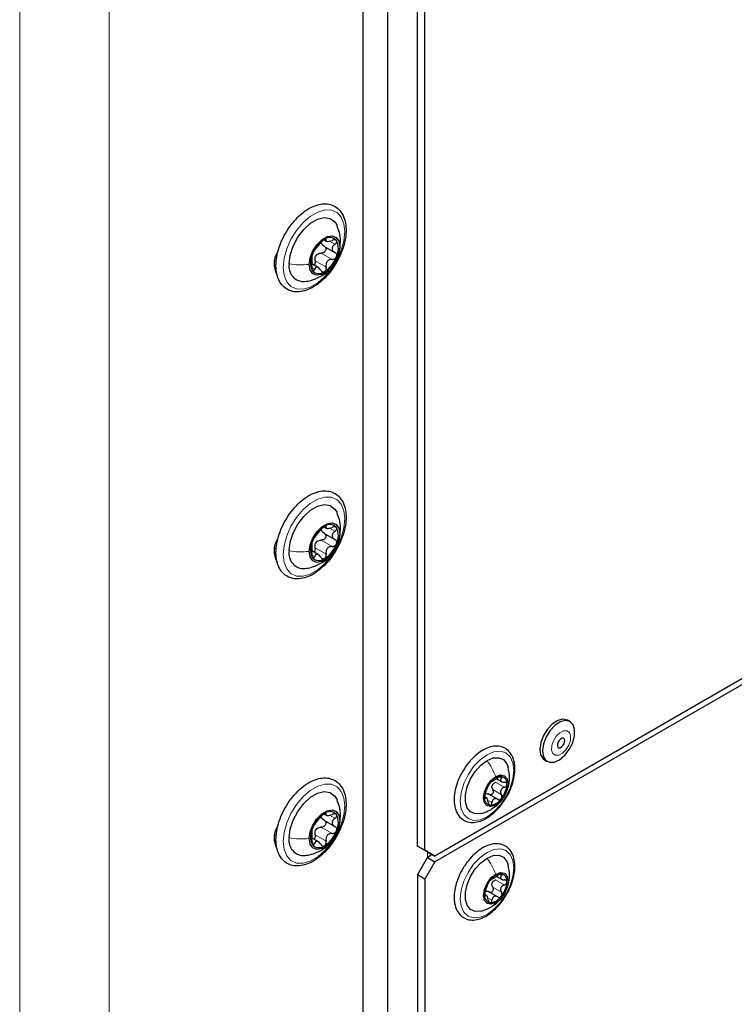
# Paper-space layout 'Blatt4' of a CAD drawing. Header units: millimetres. Extents: x 5 to 418, y 2 to 292.
# Tile 101 of 117: x 318 to 335, y 184 to 208. Entities that reach past the tile are written whole.
import ezdxf

# ---------------------------------------------------------------- set-up
doc = ezdxf.new("R2010")
doc.units = ezdxf.units.MM

psp = doc.layouts.new('Blatt4')

# ---------------------------------------------------------------- linework, layer by layer
at = {"color": 7, "linetype": 'Continuous', "lineweight": 18}
for p, q in [((318.065, 86.373), (318.065, 218.38)), ((320.186, 218.38), (320.186, 86.373)), ((326.786, 96.375), (326.786, 213.004)), ((325.304, 202.553), (325.328, 202.539)), ((325.412, 202.507), (325.538, 202.434)), ((325.666, 202.485), (325.652, 202.374)), ((325.214, 202.224), (325.474, 202.075)), ((324.099, 201.926), (324.145, 201.9)), ((325.069, 202.043), (325.328, 201.894)), ((324.988, 201.871), (325.054, 201.833)), ((325.304, 195.748), (325.328, 195.734)), ((325.412, 195.703), (325.538, 195.63)), ((325.666, 195.681), (325.652, 195.57)), ((325.214, 195.42), (325.474, 195.27)), ((325.069, 195.239), (325.328, 195.089)), ((324.099, 195.122), (324.145, 195.095)), ((324.988, 195.066), (325.054, 195.028)), ((329.432, 189.805), (329.486, 189.774)), ((329.347, 189.678), (329.553, 189.559)), ((329.085, 189.311), (329.104, 189.3)), ((329.279, 189.504), (329.486, 189.385)), ((329.187, 189.239), (329.261, 189.196)), ((325.304, 188.944), (325.328, 188.93)), ((325.412, 188.898), (325.538, 188.825)), ((325.666, 188.876), (325.652, 188.765)), ((325.214, 188.615), (325.474, 188.466)), ((325.069, 188.434), (325.328, 188.285)), ((324.099, 188.317), (324.145, 188.291)), ((324.988, 188.262), (325.054, 188.224)), ((327.729, 188.031), (327.729, 187.895)), ((329.432, 187.491), (329.486, 187.461)), ((329.347, 187.364), (329.553, 187.245)), ((329.085, 186.998), (329.104, 186.986)), ((329.279, 187.19), (329.486, 187.071)), ((329.187, 186.925), (329.261, 186.882))]:
    psp.add_line(p, q, dxfattribs=at)
at = {"color": 7, "linetype": 'Continuous', "lineweight": 25}
for p, q in [((326.786, 213.548), (326.786, 132.166)), ((326.196, 213.208), (326.196, 131.826)), ((327.493, 188.168), (327.493, 212.936)), ((327.67, 188.066), (327.67, 212.834)), ((326.196, 212.319), (326.196, 132.729)), ((325.275, 202.392), (325.536, 202.241)), ((325.286, 202.535), (325.334, 202.507)), ((324.172, 202.232), (324.18, 202.228)), ((324.108, 202.027), (324.149, 202.05)), ((325.144, 201.88), (324.994, 201.966)), ((325.518, 201.978), (325.541, 202.018)), ((347.044, 198.978), (327.905, 187.929)), ((347.044, 198.842), (327.905, 187.793)), ((325.286, 195.731), (325.334, 195.702)), ((324.172, 195.427), (324.18, 195.423)), ((325.275, 195.588), (325.536, 195.437)), ((324.108, 195.222), (324.149, 195.246)), ((325.144, 195.075), (324.994, 195.162)), ((325.518, 195.174), (325.541, 195.214)), ((331.112, 191.115), (331.053, 191.149)), ((330.509, 190.207), (330.568, 190.173)), ((329.384, 189.753), (329.509, 189.681)), ((329.149, 189.297), (329.09, 189.331)), ((329.395, 189.275), (329.167, 189.406)), ((325.286, 188.926), (325.334, 188.898)), ((324.172, 188.623), (324.18, 188.619)), ((325.275, 188.783), (325.536, 188.632)), ((324.108, 188.418), (324.149, 188.441)), ((325.518, 188.369), (325.541, 188.409)), ((325.144, 188.271), (324.994, 188.357)), ((327.67, 188.066), (327.493, 188.168)), ((327.493, 188.168), (327.729, 188.031)), ((327.905, 187.929), (327.67, 188.066)), ((327.729, 188.031), (327.905, 187.929)), ((327.846, 187.963), (327.729, 187.895)), ((327.493, 187.487), (327.729, 187.895)), ((327.905, 187.793), (327.67, 187.385)), ((327.729, 187.895), (327.905, 187.793)), ((327.67, 187.385), (327.493, 187.487)), ((327.493, 187.487), (327.493, 139.039)), ((329.384, 187.44), (329.509, 187.367)), ((327.67, 187.385), (327.67, 138.937)), ((329.149, 186.983), (329.09, 187.017)), ((329.395, 186.961), (329.167, 187.093))]:
    psp.add_line(p, q, dxfattribs=at)
at = {"color": 7, "linetype": 'Continuous', "lineweight": 18, "flags": 128}
for points in [[(325.772, 202.729), (325.751, 202.515), (325.689, 202.289), (325.588, 202.064), (325.457, 201.853), (325.301, 201.668), (325.13, 201.521), (324.953, 201.419), (324.782, 201.369), (324.626, 201.373), (324.495, 201.432), (324.395, 201.542), (324.332, 201.696), (324.311, 201.886), (324.332, 202.1), (324.395, 202.326), (324.495, 202.551), (324.626, 202.762), (324.782, 202.947), (324.953, 203.094), (325.13, 203.196), (325.301, 203.246), (325.457, 203.242), (325.588, 203.183), (325.689, 203.073), (325.751, 202.919), (325.772, 202.729)], [(325.772, 195.925), (325.751, 195.711), (325.689, 195.484), (325.588, 195.259), (325.457, 195.048), (325.301, 194.864), (325.13, 194.716), (324.953, 194.615), (324.782, 194.564), (324.626, 194.569), (324.495, 194.628), (324.395, 194.737), (324.332, 194.892), (324.311, 195.081), (324.332, 195.295), (324.395, 195.522), (324.495, 195.747), (324.626, 195.958), (324.782, 196.142), (324.953, 196.29), (325.13, 196.391), (325.301, 196.441), (325.457, 196.437), (325.588, 196.378), (325.689, 196.269), (325.751, 196.114), (325.772, 195.925)], [(331.125, 190.778), (331.096, 190.859), (331.036, 190.901), (330.956, 190.899), (330.866, 190.853), (330.782, 190.77), (330.716, 190.663), (330.677, 190.548), (330.672, 190.442), (330.702, 190.362), (330.761, 190.319), (330.842, 190.321), (330.931, 190.367), (331.015, 190.45), (331.082, 190.557), (331.12, 190.673), (331.125, 190.778)], [(329.143, 188.862), (328.978, 188.791), (328.825, 188.776), (328.693, 188.817), (328.592, 188.911), (328.528, 189.051), (328.506, 189.229), (328.528, 189.432), (328.592, 189.646), (328.693, 189.856), (328.825, 190.049), (328.978, 190.211), (329.143, 190.331), (329.307, 190.401), (329.461, 190.417), (329.593, 190.376), (329.694, 190.282), (329.757, 190.141), (329.779, 189.964), (329.757, 189.761), (329.694, 189.547), (329.593, 189.337), (329.461, 189.144), (329.307, 188.982), (329.143, 188.862)], [(325.772, 189.12), (325.751, 188.906), (325.689, 188.68), (325.588, 188.455), (325.457, 188.244), (325.301, 188.059), (325.13, 187.912), (324.953, 187.81), (324.782, 187.76), (324.626, 187.764), (324.495, 187.823), (324.395, 187.933), (324.332, 188.087), (324.311, 188.277), (324.332, 188.491), (324.395, 188.717), (324.495, 188.942), (324.626, 189.153), (324.782, 189.338), (324.953, 189.485), (325.13, 189.587), (325.301, 189.637), (325.457, 189.632), (325.588, 189.574), (325.689, 189.464), (325.751, 189.31), (325.772, 189.12)], [(329.143, 188.018), (329.307, 188.088), (329.461, 188.103), (329.593, 188.062), (329.694, 187.968), (329.757, 187.828), (329.779, 187.65), (329.757, 187.448), (329.694, 187.234), (329.593, 187.023), (329.461, 186.83), (329.307, 186.668), (329.143, 186.548), (328.978, 186.478), (328.825, 186.463), (328.693, 186.503), (328.592, 186.597), (328.528, 186.738), (328.506, 186.915), (328.528, 187.118), (328.592, 187.332), (328.693, 187.543), (328.825, 187.736), (328.978, 187.898), (329.143, 188.018)]]:
    psp.add_lwpolyline(points, dxfattribs=at)
at = {"color": 7, "linetype": 'Continuous', "lineweight": 25, "flags": 128}
for points in [[(324.452, 201.967), (324.476, 202.173), (324.546, 202.389), (324.656, 202.599), (324.797, 202.785), (324.958, 202.933), (325.125, 203.029), (325.286, 203.068), (325.427, 203.045), (325.537, 202.962), (325.589, 202.875)], [(324.926, 201.955), (324.948, 202.111), (325.011, 202.274), (325.108, 202.423), (325.226, 202.541), (325.352, 202.614), (325.471, 202.632), (325.567, 202.595), (325.63, 202.505), (325.652, 202.374)], [(324.156, 202.193), (324.169, 202.186), (324.171, 202.185)], [(325.652, 202.374), (325.63, 202.218), (325.567, 202.056), (325.471, 201.906), (325.352, 201.788), (325.226, 201.715), (325.108, 201.697), (325.011, 201.735), (324.948, 201.824), (324.926, 201.955)], [(324.452, 195.163), (324.476, 195.368), (324.546, 195.585), (324.656, 195.794), (324.797, 195.981), (324.958, 196.128), (325.125, 196.225), (325.286, 196.263), (325.427, 196.24), (325.537, 196.157), (325.589, 196.071)], [(324.926, 195.151), (324.948, 195.307), (325.011, 195.469), (325.108, 195.618), (325.226, 195.737), (325.352, 195.809), (325.471, 195.828), (325.567, 195.79), (325.63, 195.7), (325.652, 195.57)], [(324.156, 195.389), (324.169, 195.382), (324.171, 195.381)], [(325.652, 195.57), (325.63, 195.414), (325.567, 195.251), (325.471, 195.102), (325.352, 194.984), (325.226, 194.911), (325.108, 194.892), (325.011, 194.93), (324.948, 195.02), (324.926, 195.151)], [(331.053, 191.149), (331.048, 191.152), (330.944, 191.175), (330.822, 191.143), (330.695, 191.062), (330.578, 190.939), (330.483, 190.787), (330.42, 190.624), (330.396, 190.466), (330.414, 190.332), (330.472, 190.235), (330.509, 190.207)], [(331.221, 190.927), (331.182, 191.044), (331.107, 191.118), (331.003, 191.141), (330.881, 191.109), (330.754, 191.028), (330.637, 190.905), (330.542, 190.753), (330.479, 190.59), (330.455, 190.432), (330.473, 190.298), (330.531, 190.201), (330.622, 190.152), (330.737, 190.157), (330.863, 190.214), (330.986, 190.318), (331.094, 190.457), (331.174, 190.616), (331.218, 190.779), (331.221, 190.927)], [(330.986, 190.675), (330.975, 190.706), (330.952, 190.722), (330.921, 190.722), (330.886, 190.704), (330.854, 190.672), (330.828, 190.631), (330.813, 190.586), (330.811, 190.545), (330.823, 190.514), (330.846, 190.498), (330.877, 190.499), (330.911, 190.516), (330.944, 190.548), (330.969, 190.59), (330.984, 190.634), (330.986, 190.675)], [(329.143, 190.195), (329.289, 190.255), (329.423, 190.262), (329.535, 190.215), (329.614, 190.117), (329.645, 190.035)], [(329.007, 188.94), (328.997, 188.938), (328.862, 188.931), (328.751, 188.978), (328.671, 189.075), (328.63, 189.215), (328.63, 189.385), (328.671, 189.573), (328.751, 189.762), (328.862, 189.938), (328.997, 190.087), (329.143, 190.195)], [(329.349, 189.141), (329.237, 189.102), (329.143, 189.12), (329.08, 189.193), (329.057, 189.309), (329.08, 189.451), (329.143, 189.596), (329.237, 189.724), (329.349, 189.814)], [(329.349, 189.814), (329.461, 189.853), (329.555, 189.835), (329.618, 189.762), (329.641, 189.646), (329.618, 189.504), (329.555, 189.358), (329.461, 189.231), (329.349, 189.141)], [(324.452, 188.358), (324.476, 188.564), (324.546, 188.78), (324.656, 188.99), (324.797, 189.176), (324.958, 189.324), (325.125, 189.42), (325.286, 189.459), (325.427, 189.435), (325.537, 189.353), (325.589, 189.266)], [(324.926, 188.346), (324.948, 188.502), (325.011, 188.665), (325.108, 188.814), (325.226, 188.932), (325.352, 189.005), (325.471, 189.023), (325.567, 188.986), (325.63, 188.896), (325.652, 188.765)], [(325.652, 188.765), (325.63, 188.609), (325.567, 188.447), (325.471, 188.297), (325.352, 188.179), (325.226, 188.106), (325.108, 188.088), (325.011, 188.126), (324.948, 188.215), (324.926, 188.346)], [(324.156, 188.584), (324.169, 188.577), (324.171, 188.576)], [(329.143, 187.882), (329.289, 187.942), (329.423, 187.948), (329.535, 187.901), (329.614, 187.804), (329.645, 187.721)], [(329.007, 186.627), (328.997, 186.624), (328.862, 186.617), (328.751, 186.665), (328.671, 186.762), (328.63, 186.901), (328.63, 187.072), (328.671, 187.259), (328.751, 187.449), (328.862, 187.625), (328.997, 187.773), (329.143, 187.882)], [(329.349, 186.827), (329.237, 186.788), (329.143, 186.807), (329.08, 186.879), (329.057, 186.995), (329.08, 187.137), (329.143, 187.283), (329.237, 187.411), (329.349, 187.501)], [(329.349, 187.501), (329.461, 187.539), (329.555, 187.521), (329.618, 187.448), (329.641, 187.332), (329.618, 187.19), (329.555, 187.045), (329.461, 186.917), (329.349, 186.827)]]:
    psp.add_lwpolyline(points, dxfattribs=at)
at = {"color": 7, "linetype": 'Continuous', "lineweight": 25}
for centre, radius, start, end in [((325.675, 201.943), 0.716, 122.638, 159.7729), ((325.419, 202.387), 0.205, 40.5328, 129.2482), ((325.194, 202.33), 0.426, 333.4364, 26.5636), ((324.591, 201.966), 0.496, 147.562, 209.9846), ((325.384, 202), 0.426, 153.4364, 206.5636), ((325.301, 202.01), 0.263, 135.2838, 147.1271), ((324.802, 201.904), 0.355, 169.7453, 273.6168), ((324.903, 202.387), 0.716, 302.638, 339.7729), ((325.159, 201.942), 0.205, 220.5328, 309.2482), ((325.675, 195.138), 0.716, 122.638, 159.7729), ((325.419, 195.582), 0.205, 40.5328, 129.2482), ((325.194, 195.525), 0.426, 333.4364, 26.5636), ((324.591, 195.162), 0.496, 147.562, 209.9846), ((325.384, 195.195), 0.426, 153.4364, 206.5636), ((325.301, 195.206), 0.263, 135.2838, 147.1271), ((324.802, 195.1), 0.355, 169.7453, 273.6168), ((324.903, 195.582), 0.716, 302.638, 339.7729), ((325.159, 195.138), 0.205, 220.5328, 309.2482), ((329.502, 189.477), 0.342, 93.4295, 146.5651), ((329.451, 189.657), 0.165, 350.7481, 79.4532), ((329.659, 189.298), 0.576, 140.2279, 177.3607), ((329.463, 189.53), 0.211, 151.8573, 165.7314), ((329.039, 189.657), 0.576, 320.2279, 357.3607), ((329.247, 189.298), 0.165, 170.7481, 259.4532), ((329.196, 189.477), 0.342, 273.4295, 326.5651), ((325.675, 188.334), 0.716, 122.638, 159.7729), ((325.419, 188.778), 0.205, 40.5328, 129.2482), ((325.194, 188.721), 0.426, 333.4364, 26.5636), ((324.591, 188.357), 0.496, 147.562, 209.9846), ((325.384, 188.391), 0.426, 153.4364, 206.5636), ((325.301, 188.401), 0.263, 135.2838, 147.1271), ((324.903, 188.778), 0.716, 302.638, 339.7729), ((324.802, 188.295), 0.355, 169.7453, 273.6168), ((325.159, 188.333), 0.205, 220.5328, 309.2482), ((329.502, 187.164), 0.342, 93.4295, 146.5651), ((329.451, 187.343), 0.165, 350.7481, 79.4532), ((329.659, 186.984), 0.576, 140.2279, 177.3607), ((329.463, 187.216), 0.211, 151.8573, 165.7314), ((329.039, 187.343), 0.576, 320.2279, 357.3607), ((329.247, 186.984), 0.165, 170.7481, 259.4532), ((329.196, 187.164), 0.342, 273.4295, 326.5651)]:
    psp.add_arc(centre, radius, start, end, dxfattribs=at)
for points, knots in [([(324.921, 203.279), (324.889, 203.259), (324.799, 203.203), (324.654, 203.079), (324.496, 202.9), (324.361, 202.695), (324.253, 202.475), (324.177, 202.249), (324.138, 202.027), (324.139, 201.818), (324.181, 201.631), (324.264, 201.477), (324.386, 201.367), (324.532, 201.308), (324.693, 201.3), (324.864, 201.338), (325.04, 201.422), (325.214, 201.549), (325.379, 201.715), (325.525, 201.91), (325.646, 202.124), (325.736, 202.349), (325.791, 202.574), (325.808, 202.79), (325.785, 202.988), (325.719, 203.157), (325.613, 203.288), (325.476, 203.369), (325.32, 203.399), (325.153, 203.381), (325.019, 203.332), (324.941, 203.29), (324.921, 203.279)], [0, 0, 0, 0, 0.018673, 0.053858, 0.088978, 0.124026, 0.159069, 0.19418, 0.229444, 0.26495, 0.300703, 0.336174, 0.3704, 0.403215, 0.435664, 0.4689, 0.503345, 0.538446, 0.573603, 0.608677, 0.643711, 0.678787, 0.713972, 0.749363, 0.785021, 0.82072, 0.8556, 0.888944, 0.92147, 0.95423, 0.98818, 1, 1, 1, 1]), ([(325.668, 202.485), (325.669, 202.494), (325.675, 202.57), (325.652, 202.704), (325.607, 202.819), (325.587, 202.871)], [0, 0, 0, 0, 0.065834, 0.577858, 1, 1, 1, 1]), ([(325.054, 202.283), (325.062, 202.293), (325.073, 202.307), (325.096, 202.338), (325.116, 202.364), (325.139, 202.391), (325.169, 202.427), (325.187, 202.449), (325.2, 202.464)], [0, 0, 0, 0, 0.249219, 0.374357, 0.498947, 0.62402, 0.749767, 1, 1, 1, 1]), ([(325.289, 202.546), (325.281, 202.541), (325.265, 202.53), (325.239, 202.508), (325.217, 202.485), (325.205, 202.471), (325.2, 202.464)], [0, 0, 0, 0, 0.24999, 0.499611, 0.749127, 1, 1, 1, 1]), ([(325.279, 202.39), (325.287, 202.385), (325.303, 202.374), (325.318, 202.349), (325.323, 202.32), (325.317, 202.288), (325.3, 202.26), (325.275, 202.238), (325.245, 202.225), (325.225, 202.225), (325.214, 202.224)], [0, 0, 0, 0, 0.125212, 0.249468, 0.37431, 0.49905, 0.623887, 0.749382, 0.874437, 1, 1, 1, 1]), ([(325.279, 202.39), (325.264, 202.399), (325.236, 202.417), (325.224, 202.445), (325.217, 202.46)], [0, 0, 0, 0, 0.500609, 1, 1, 1, 1]), ([(325.328, 202.539), (325.329, 202.543), (325.332, 202.552), (325.325, 202.558), (325.311, 202.557), (325.296, 202.549), (325.289, 202.546)], [0, 0, 0, 0, 0.249853, 0.499901, 0.750114, 1, 1, 1, 1]), ([(325.328, 202.539), (325.326, 202.529), (325.322, 202.515), (325.336, 202.505), (325.353, 202.501), (325.378, 202.501), (325.418, 202.507), (325.452, 202.518), (325.474, 202.526)], [0, 0, 0, 0, 0.24922, 0.374358, 0.498948, 0.624021, 0.749768, 1, 1, 1, 1]), ([(325.538, 202.434), (325.521, 202.42), (325.495, 202.398), (325.477, 202.361), (325.472, 202.333), (325.477, 202.304), (325.495, 202.27), (325.521, 202.252), (325.538, 202.24)], [0, 0, 0, 0, 0.249194, 0.37433, 0.498925, 0.624004, 0.749757, 1, 1, 1, 1]), ([(325.575, 202.52), (325.57, 202.525), (325.56, 202.535), (325.534, 202.539), (325.504, 202.536), (325.484, 202.529), (325.474, 202.526)], [0, 0, 0, 0, 0.249858, 0.4994668, 0.7490113, 1, 1, 1, 1]), ([(325.538, 202.434), (325.546, 202.441), (325.562, 202.454), (325.577, 202.478), (325.583, 202.502), (325.578, 202.514), (325.575, 202.52)], [0, 0, 0, 0, 0.249806, 0.500054, 0.750309, 1, 1, 1, 1]), ([(325.541, 202.018), (325.56, 202.05), (325.615, 202.14), (325.66, 202.301), (325.665, 202.427), (325.668, 202.485)], [0, 0, 0, 0, 0.226944, 0.643455, 1, 1, 1, 1]), ([(325.003, 202.19), (325, 202.18), (324.993, 202.161), (324.988, 202.138), (324.986, 202.122), (324.989, 202.119), (324.99, 202.118)], [0, 0, 0, 0, 0.250032, 0.499632, 0.749228, 1, 1, 1, 1]), ([(325.054, 202.283), (325.051, 202.279), (325.044, 202.271), (325.031, 202.248), (325.016, 202.221), (325.007, 202.2), (325.003, 202.19)], [0, 0, 0, 0, 0.249816, 0.499908, 0.75012, 1, 1, 1, 1]), ([(325.069, 202.043), (325.066, 202.062), (325.062, 202.1), (325.074, 202.135), (325.081, 202.153)], [0, 0, 0, 0, 0.500646, 1, 1, 1, 1]), ([(325.115, 202.195), (325.13, 202.205), (325.161, 202.224), (325.197, 202.224), (325.214, 202.224)], [0, 0, 0, 0, 0.49811, 1, 1, 1, 1]), ([(325.575, 202.139), (325.578, 202.149), (325.583, 202.17), (325.577, 202.199), (325.562, 202.224), (325.546, 202.235), (325.538, 202.24)], [0, 0, 0, 0, 0.250032, 0.4996317, 0.7492275, 1, 1, 1, 1]), ([(324.99, 201.924), (324.989, 201.913), (324.986, 201.892), (324.988, 201.859), (324.993, 201.829), (325, 201.816), (325.003, 201.809)], [0, 0, 0, 0, 0.249806, 0.500054, 0.750309, 1, 1, 1, 1]), ([(324.99, 201.924), (324.993, 201.947), (324.996, 201.981), (324.998, 202.027), (324.998, 202.059), (324.998, 202.084), (324.996, 202.11), (324.993, 202.115), (324.99, 202.118)], [0, 0, 0, 0, 0.2491937, 0.3743301, 0.4989253, 0.6240038, 0.7497569, 1, 1, 1, 1]), ([(325.069, 202.043), (325.07, 202.033), (325.073, 202.011), (325.066, 201.979), (325.054, 201.954), (325.043, 201.944), (325.038, 201.941)], [0, 0, 0, 0, 0.278955, 0.555759, 0.833842, 1, 1, 1, 1]), ([(325.474, 202.075), (325.452, 202.074), (325.419, 202.072), (325.379, 202.051), (325.353, 202.028), (325.336, 201.998), (325.322, 201.953), (325.326, 201.917), (325.328, 201.894)], [0, 0, 0, 0, 0.249219, 0.374357, 0.498947, 0.62402, 0.749767, 1, 1, 1, 1]), ([(325.474, 202.075), (325.484, 202.075), (325.504, 202.076), (325.534, 202.089), (325.56, 202.11), (325.57, 202.129), (325.575, 202.139)], [0, 0, 0, 0, 0.249816, 0.499908, 0.75012, 1, 1, 1, 1]), ([(325.003, 201.809), (325.007, 201.805), (325.016, 201.796), (325.03, 201.798), (325.044, 201.81), (325.051, 201.825), (325.054, 201.833)], [0, 0, 0, 0, 0.249858, 0.499467, 0.749011, 1, 1, 1, 1]), ([(325.2, 201.82), (325.188, 201.837), (325.169, 201.864), (325.139, 201.884), (325.117, 201.891), (325.096, 201.888), (325.073, 201.873), (325.062, 201.849), (325.054, 201.833)], [0, 0, 0, 0, 0.2492203, 0.374358, 0.498948, 0.6240206, 0.749768, 1, 1, 1, 1]), ([(325.2, 201.82), (325.205, 201.811), (325.217, 201.795), (325.239, 201.779), (325.265, 201.774), (325.281, 201.78), (325.289, 201.784)], [0, 0, 0, 0, 0.2498531, 0.4999013, 0.7501145, 1, 1, 1, 1]), ([(325.202, 201.674), (325.265, 201.713), (325.342, 201.761), (325.4, 201.829), (325.411, 201.842)], [0, 0, 0, 0, 0.813012, 1, 1, 1, 1]), ([(325.289, 201.784), (325.296, 201.789), (325.311, 201.8), (325.325, 201.829), (325.332, 201.861), (325.329, 201.883), (325.328, 201.894)], [0, 0, 0, 0, 0.24999, 0.499611, 0.749127, 1, 1, 1, 1]), ([(324.826, 201.554), (324.849, 201.556), (324.934, 201.561), (325.062, 201.603), (325.16, 201.653), (325.202, 201.674)], [0, 0, 0, 0, 0.169977, 0.645913, 1, 1, 1, 1]), ([(324.921, 196.474), (324.889, 196.455), (324.799, 196.399), (324.654, 196.274), (324.496, 196.095), (324.361, 195.891), (324.253, 195.671), (324.177, 195.445), (324.138, 195.222), (324.139, 195.013), (324.181, 194.826), (324.264, 194.672), (324.386, 194.562), (324.532, 194.504), (324.693, 194.495), (324.864, 194.533), (325.04, 194.617), (325.214, 194.745), (325.379, 194.91), (325.525, 195.105), (325.646, 195.319), (325.736, 195.544), (325.791, 195.769), (325.808, 195.985), (325.785, 196.183), (325.719, 196.353), (325.613, 196.483), (325.476, 196.565), (325.32, 196.595), (325.153, 196.577), (325.019, 196.528), (324.941, 196.485), (324.921, 196.474)], [0, 0, 0, 0, 0.018673, 0.053858, 0.088978, 0.124026, 0.159069, 0.19418, 0.229444, 0.26495, 0.300703, 0.336174, 0.3704, 0.403215, 0.435664, 0.4689, 0.503345, 0.538446, 0.573603, 0.608677, 0.643711, 0.678787, 0.713972, 0.749363, 0.785021, 0.82072, 0.8556, 0.888944, 0.92147, 0.95423, 0.98818, 1, 1, 1, 1]), ([(325.668, 195.681), (325.669, 195.689), (325.675, 195.766), (325.652, 195.899), (325.607, 196.015), (325.587, 196.067)], [0, 0, 0, 0, 0.065834, 0.577858, 1, 1, 1, 1]), ([(325.054, 195.479), (325.062, 195.488), (325.073, 195.503), (325.096, 195.534), (325.116, 195.56), (325.139, 195.587), (325.169, 195.622), (325.187, 195.645), (325.2, 195.66)], [0, 0, 0, 0, 0.249219, 0.374357, 0.498947, 0.62402, 0.749767, 1, 1, 1, 1]), ([(325.289, 195.741), (325.281, 195.736), (325.265, 195.726), (325.239, 195.704), (325.217, 195.681), (325.205, 195.667), (325.2, 195.66)], [0, 0, 0, 0, 0.24999, 0.499611, 0.749127, 1, 1, 1, 1]), ([(325.279, 195.585), (325.264, 195.594), (325.236, 195.612), (325.224, 195.641), (325.217, 195.655)], [0, 0, 0, 0, 0.500609, 1, 1, 1, 1]), ([(325.328, 195.734), (325.329, 195.738), (325.332, 195.747), (325.325, 195.753), (325.311, 195.752), (325.296, 195.745), (325.289, 195.741)], [0, 0, 0, 0, 0.249853, 0.499901, 0.750114, 1, 1, 1, 1]), ([(325.328, 195.734), (325.326, 195.725), (325.322, 195.711), (325.336, 195.701), (325.353, 195.696), (325.378, 195.697), (325.418, 195.702), (325.452, 195.714), (325.474, 195.721)], [0, 0, 0, 0, 0.24922, 0.374358, 0.498948, 0.624021, 0.749768, 1, 1, 1, 1]), ([(325.538, 195.63), (325.521, 195.615), (325.495, 195.593), (325.477, 195.557), (325.472, 195.528), (325.477, 195.5), (325.495, 195.465), (325.521, 195.447), (325.538, 195.436)], [0, 0, 0, 0, 0.249194, 0.37433, 0.498925, 0.624004, 0.749757, 1, 1, 1, 1]), ([(325.575, 195.716), (325.57, 195.72), (325.56, 195.73), (325.534, 195.735), (325.504, 195.732), (325.484, 195.725), (325.474, 195.721)], [0, 0, 0, 0, 0.249858, 0.499467, 0.749011, 1, 1, 1, 1]), ([(325.538, 195.63), (325.546, 195.636), (325.562, 195.65), (325.577, 195.673), (325.583, 195.697), (325.578, 195.709), (325.575, 195.716)], [0, 0, 0, 0, 0.249806, 0.500054, 0.750309, 1, 1, 1, 1]), ([(325.541, 195.214), (325.56, 195.246), (325.615, 195.336), (325.66, 195.496), (325.665, 195.622), (325.668, 195.681)], [0, 0, 0, 0, 0.2269443, 0.643455, 1, 1, 1, 1]), ([(325.003, 195.386), (325, 195.376), (324.993, 195.356), (324.988, 195.333), (324.986, 195.318), (324.989, 195.315), (324.99, 195.313)], [0, 0, 0, 0, 0.250032, 0.4996317, 0.7492275, 1, 1, 1, 1]), ([(325.054, 195.479), (325.051, 195.475), (325.044, 195.466), (325.031, 195.444), (325.016, 195.416), (325.007, 195.396), (325.003, 195.386)], [0, 0, 0, 0, 0.249816, 0.499908, 0.75012, 1, 1, 1, 1]), ([(325.115, 195.391), (325.13, 195.4), (325.161, 195.419), (325.197, 195.42), (325.214, 195.42)], [0, 0, 0, 0, 0.49811, 1, 1, 1, 1]), ([(325.279, 195.585), (325.287, 195.58), (325.303, 195.569), (325.318, 195.545), (325.323, 195.515), (325.317, 195.484), (325.3, 195.455), (325.275, 195.434), (325.245, 195.421), (325.225, 195.42), (325.214, 195.42)], [0, 0, 0, 0, 0.125212, 0.249468, 0.37431, 0.49905, 0.623887, 0.749382, 0.874437, 1, 1, 1, 1]), ([(325.575, 195.335), (325.578, 195.345), (325.583, 195.365), (325.577, 195.395), (325.562, 195.42), (325.546, 195.43), (325.538, 195.436)], [0, 0, 0, 0, 0.250032, 0.499632, 0.749228, 1, 1, 1, 1]), ([(324.99, 195.119), (324.993, 195.142), (324.996, 195.177), (324.998, 195.223), (324.998, 195.254), (324.998, 195.28), (324.996, 195.305), (324.993, 195.31), (324.99, 195.313)], [0, 0, 0, 0, 0.249194, 0.37433, 0.498925, 0.624004, 0.749757, 1, 1, 1, 1]), ([(325.069, 195.239), (325.07, 195.228), (325.073, 195.206), (325.066, 195.174), (325.054, 195.149), (325.043, 195.14), (325.038, 195.136)], [0, 0, 0, 0, 0.278955, 0.555759, 0.833842, 1, 1, 1, 1]), ([(325.069, 195.239), (325.066, 195.258), (325.062, 195.295), (325.074, 195.331), (325.081, 195.348)], [0, 0, 0, 0, 0.500646, 1, 1, 1, 1]), ([(325.474, 195.27), (325.452, 195.269), (325.419, 195.268), (325.379, 195.246), (325.353, 195.223), (325.336, 195.193), (325.322, 195.148), (325.326, 195.113), (325.328, 195.089)], [0, 0, 0, 0, 0.2492191, 0.3743567, 0.4989469, 0.6240198, 0.7497675, 1, 1, 1, 1]), ([(325.474, 195.27), (325.484, 195.271), (325.504, 195.271), (325.534, 195.284), (325.56, 195.305), (325.57, 195.325), (325.575, 195.335)], [0, 0, 0, 0, 0.249816, 0.499908, 0.75012, 1, 1, 1, 1]), ([(324.99, 195.119), (324.989, 195.109), (324.986, 195.088), (324.988, 195.055), (324.993, 195.024), (325, 195.011), (325.003, 195.005)], [0, 0, 0, 0, 0.249806, 0.500054, 0.750309, 1, 1, 1, 1]), ([(325.003, 195.005), (325.007, 195), (325.016, 194.991), (325.03, 194.993), (325.044, 195.006), (325.051, 195.021), (325.054, 195.028)], [0, 0, 0, 0, 0.249858, 0.499467, 0.749011, 1, 1, 1, 1]), ([(325.2, 195.015), (325.188, 195.033), (325.169, 195.059), (325.139, 195.079), (325.117, 195.086), (325.096, 195.083), (325.073, 195.068), (325.062, 195.044), (325.054, 195.028)], [0, 0, 0, 0, 0.24922, 0.374358, 0.498948, 0.624021, 0.749768, 1, 1, 1, 1]), ([(325.2, 195.015), (325.205, 195.007), (325.217, 194.99), (325.239, 194.975), (325.265, 194.969), (325.281, 194.976), (325.289, 194.979)], [0, 0, 0, 0, 0.249853, 0.499901, 0.750114, 1, 1, 1, 1]), ([(325.202, 194.87), (325.265, 194.908), (325.342, 194.956), (325.4, 195.025), (325.411, 195.038)], [0, 0, 0, 0, 0.813012, 1, 1, 1, 1]), ([(325.289, 194.979), (325.296, 194.985), (325.311, 194.996), (325.325, 195.024), (325.332, 195.057), (325.329, 195.078), (325.328, 195.089)], [0, 0, 0, 0, 0.24999, 0.499611, 0.749127, 1, 1, 1, 1]), ([(324.826, 194.75), (324.849, 194.751), (324.934, 194.757), (325.062, 194.798), (325.16, 194.848), (325.202, 194.87)], [0, 0, 0, 0, 0.169977, 0.645913, 1, 1, 1, 1]), ([(329.804, 189.998), (329.802, 190.031), (329.799, 190.129), (329.762, 190.272), (329.679, 190.41), (329.559, 190.501), (329.417, 190.541), (329.264, 190.532), (329.103, 190.477), (328.938, 190.377), (328.782, 190.235), (328.661, 190.095), (328.606, 189.999), (328.588, 189.969)], [0, 0, 0, 0, 0.054404, 0.157967, 0.260883, 0.359727, 0.454797, 0.549652, 0.647756, 0.748989, 0.851205, 0.953232, 1, 1, 1, 1]), ([(329.617, 189.505), (329.628, 189.528), (329.669, 189.61), (329.686, 189.797), (329.659, 189.951), (329.644, 190.04)], [0, 0, 0, 0, 0.140225, 0.50273, 1, 1, 1, 1]), ([(324.921, 189.67), (324.889, 189.65), (324.799, 189.594), (324.654, 189.47), (324.496, 189.291), (324.361, 189.086), (324.253, 188.866), (324.177, 188.64), (324.138, 188.418), (324.139, 188.208), (324.181, 188.022), (324.264, 187.868), (324.386, 187.758), (324.532, 187.699), (324.693, 187.691), (324.864, 187.729), (325.04, 187.813), (325.214, 187.94), (325.379, 188.106), (325.525, 188.301), (325.646, 188.515), (325.736, 188.739), (325.791, 188.965), (325.808, 189.181), (325.785, 189.379), (325.719, 189.548), (325.613, 189.679), (325.476, 189.76), (325.32, 189.79), (325.153, 189.772), (325.019, 189.723), (324.941, 189.681), (324.921, 189.67)], [0, 0, 0, 0, 0.018673, 0.053858, 0.088978, 0.124026, 0.159069, 0.19418, 0.229444, 0.26495, 0.300703, 0.336174, 0.3704, 0.403215, 0.435664, 0.4689, 0.503345, 0.538446, 0.573603, 0.608677, 0.643711, 0.678787, 0.713972, 0.749363, 0.785021, 0.82072, 0.8556, 0.888944, 0.92147, 0.95423, 0.98818, 1, 1, 1, 1]), ([(328.588, 189.969), (328.566, 189.934), (328.503, 189.835), (328.431, 189.657), (328.374, 189.447), (328.358, 189.245), (328.381, 189.062), (328.446, 188.908), (328.551, 188.794), (328.685, 188.731), (328.834, 188.719), (328.992, 188.754), (329.156, 188.834), (329.317, 188.958), (329.452, 189.097), (329.521, 189.201), (329.548, 189.242)], [0, 0, 0, 0, 0.041496, 0.118275, 0.195273, 0.272719, 0.350773, 0.428908, 0.504972, 0.577547, 0.64876, 0.721371, 0.796749, 0.873608, 0.950543, 1, 1, 1, 1]), ([(329.261, 189.704), (329.265, 189.704), (329.27, 189.703), (329.288, 189.712), (329.305, 189.722), (329.327, 189.735), (329.359, 189.755), (329.381, 189.771), (329.396, 189.782)], [0, 0, 0, 0, 0.249168, 0.374303, 0.498903, 0.623987, 0.749746, 1, 1, 1, 1]), ([(329.482, 189.819), (329.476, 189.819), (329.464, 189.819), (329.441, 189.81), (329.417, 189.797), (329.403, 189.787), (329.396, 189.782)], [0, 0, 0, 0, 0.250033, 0.499632, 0.749228, 1, 1, 1, 1]), ([(329.486, 189.774), (329.478, 189.763), (329.465, 189.745), (329.464, 189.723), (329.47, 189.707), (329.484, 189.695), (329.51, 189.682), (329.536, 189.68), (329.553, 189.678)], [0, 0, 0, 0, 0.2491995, 0.3743362, 0.4989302, 0.6240074, 0.7497593, 1, 1, 1, 1]), ([(329.486, 189.774), (329.49, 189.78), (329.497, 189.79), (329.5, 189.805), (329.496, 189.816), (329.486, 189.818), (329.482, 189.819)], [0, 0, 0, 0, 0.249815, 0.499908, 0.75012, 1, 1, 1, 1]), ([(329.548, 189.242), (329.563, 189.264), (329.623, 189.347), (329.701, 189.51), (329.773, 189.72), (329.801, 189.884), (329.803, 189.973), (329.804, 189.998)], [0, 0, 0, 0, 0.095038, 0.362078, 0.62963, 0.898368, 1, 1, 1, 1]), ([(329.104, 189.419), (329.11, 189.434), (329.118, 189.455), (329.131, 189.49), (329.141, 189.517), (329.151, 189.542), (329.163, 189.57), (329.168, 189.584), (329.172, 189.593)], [0, 0, 0, 0, 0.249201, 0.374338, 0.498932, 0.624008, 0.74976, 1, 1, 1, 1]), ([(329.216, 189.666), (329.211, 189.659), (329.2, 189.645), (329.187, 189.624), (329.177, 189.605), (329.174, 189.597), (329.172, 189.593)], [0, 0, 0, 0, 0.249857, 0.499466, 0.749011, 1, 1, 1, 1]), ([(329.261, 189.704), (329.26, 189.704), (329.257, 189.705), (329.247, 189.698), (329.233, 189.685), (329.222, 189.672), (329.216, 189.666)], [0, 0, 0, 0, 0.249807, 0.500055, 0.750309, 1, 1, 1, 1]), ([(329.279, 189.504), (329.273, 189.516), (329.26, 189.54), (329.259, 189.568), (329.259, 189.582)], [0, 0, 0, 0, 0.501552, 1, 1, 1, 1]), ([(329.278, 189.629), (329.287, 189.64), (329.307, 189.661), (329.334, 189.672), (329.347, 189.678)], [0, 0, 0, 0, 0.498457, 1, 1, 1, 1]), ([(329.553, 189.559), (329.536, 189.551), (329.51, 189.54), (329.484, 189.512), (329.47, 189.488), (329.464, 189.461), (329.465, 189.425), (329.478, 189.401), (329.486, 189.385)], [0, 0, 0, 0, 0.249201, 0.374338, 0.498932, 0.624008, 0.74976, 1, 1, 1, 1]), ([(329.614, 189.63), (329.613, 189.637), (329.611, 189.651), (329.597, 189.667), (329.577, 189.676), (329.561, 189.678), (329.553, 189.678)], [0, 0, 0, 0, 0.249991, 0.499611, 0.749127, 1, 1, 1, 1]), ([(329.553, 189.559), (329.561, 189.562), (329.577, 189.569), (329.597, 189.587), (329.611, 189.608), (329.613, 189.623), (329.614, 189.63)], [0, 0, 0, 0, 0.2498519, 0.4999015, 0.7501147, 1, 1, 1, 1]), ([(329.104, 189.419), (329.102, 189.412), (329.097, 189.399), (329.09, 189.374), (329.085, 189.347), (329.084, 189.332), (329.084, 189.324)], [0, 0, 0, 0, 0.249852, 0.499902, 0.750115, 1, 1, 1, 1]), ([(329.084, 189.324), (329.084, 189.318), (329.085, 189.304), (329.09, 189.294), (329.097, 189.292), (329.102, 189.297), (329.104, 189.3)], [0, 0, 0, 0, 0.249991, 0.499611, 0.749127, 1, 1, 1, 1]), ([(329.172, 189.204), (329.168, 189.222), (329.163, 189.25), (329.151, 189.28), (329.141, 189.297), (329.131, 189.308), (329.118, 189.313), (329.11, 189.305), (329.104, 189.3)], [0, 0, 0, 0, 0.249199, 0.374336, 0.49893, 0.624007, 0.749759, 1, 1, 1, 1]), ([(329.12, 189.408), (329.132, 189.409), (329.156, 189.411), (329.179, 189.399), (329.19, 189.393)], [0, 0, 0, 0, 0.498459, 1, 1, 1, 1]), ([(329.279, 189.504), (329.283, 189.497), (329.291, 189.482), (329.294, 189.456), (329.289, 189.43), (329.277, 189.407), (329.257, 189.39), (329.234, 189.382), (329.211, 189.382), (329.197, 189.389), (329.19, 189.393)], [0, 0, 0, 0, 0.125221, 0.249481, 0.374324, 0.499061, 0.623895, 0.749387, 0.87444, 1, 1, 1, 1]), ([(329.267, 189.057), (329.312, 189.088), (329.407, 189.154), (329.502, 189.25), (329.532, 189.319), (329.537, 189.331)], [0, 0, 0, 0, 0.424805, 0.897615, 1, 1, 1, 1]), ([(329.482, 189.289), (329.486, 189.296), (329.496, 189.311), (329.5, 189.337), (329.497, 189.363), (329.49, 189.378), (329.486, 189.385)], [0, 0, 0, 0, 0.249857, 0.499466, 0.749011, 1, 1, 1, 1]), ([(325.668, 188.876), (325.669, 188.885), (325.675, 188.961), (325.652, 189.095), (325.607, 189.21), (325.587, 189.262)], [0, 0, 0, 0, 0.065834, 0.577858, 1, 1, 1, 1]), ([(329.172, 189.204), (329.174, 189.195), (329.177, 189.178), (329.187, 189.156), (329.2, 189.14), (329.211, 189.137), (329.216, 189.136)], [0, 0, 0, 0, 0.249815, 0.499908, 0.75012, 1, 1, 1, 1]), ([(329.216, 189.136), (329.222, 189.136), (329.233, 189.137), (329.247, 189.151), (329.257, 189.171), (329.26, 189.188), (329.261, 189.196)], [0, 0, 0, 0, 0.250033, 0.499632, 0.749228, 1, 1, 1, 1]), ([(329.396, 189.274), (329.381, 189.281), (329.359, 189.292), (329.327, 189.29), (329.306, 189.283), (329.288, 189.268), (329.27, 189.24), (329.265, 189.214), (329.261, 189.196)], [0, 0, 0, 0, 0.249168, 0.374303, 0.498903, 0.623987, 0.749746, 1, 1, 1, 1]), ([(329.396, 189.274), (329.403, 189.27), (329.417, 189.263), (329.44, 189.263), (329.464, 189.271), (329.476, 189.283), (329.482, 189.289)], [0, 0, 0, 0, 0.249807, 0.500055, 0.750309, 1, 1, 1, 1]), ([(325.054, 188.674), (325.062, 188.684), (325.073, 188.698), (325.096, 188.729), (325.116, 188.755), (325.139, 188.782), (325.169, 188.818), (325.187, 188.84), (325.2, 188.855)], [0, 0, 0, 0, 0.249219, 0.374357, 0.498947, 0.62402, 0.749767, 1, 1, 1, 1]), ([(325.289, 188.937), (325.281, 188.931), (325.265, 188.921), (325.239, 188.899), (325.217, 188.876), (325.205, 188.862), (325.2, 188.855)], [0, 0, 0, 0, 0.24999, 0.499611, 0.749127, 1, 1, 1, 1]), ([(325.279, 188.781), (325.264, 188.79), (325.236, 188.808), (325.224, 188.836), (325.217, 188.851)], [0, 0, 0, 0, 0.500609, 1, 1, 1, 1]), ([(325.328, 188.93), (325.329, 188.934), (325.332, 188.943), (325.325, 188.949), (325.311, 188.948), (325.296, 188.94), (325.289, 188.937)], [0, 0, 0, 0, 0.249853, 0.499901, 0.750114, 1, 1, 1, 1]), ([(325.328, 188.93), (325.326, 188.92), (325.322, 188.906), (325.336, 188.896), (325.353, 188.892), (325.378, 188.892), (325.418, 188.898), (325.452, 188.909), (325.474, 188.917)], [0, 0, 0, 0, 0.24922, 0.374358, 0.498948, 0.624021, 0.749768, 1, 1, 1, 1]), ([(325.575, 188.911), (325.57, 188.916), (325.56, 188.926), (325.534, 188.93), (325.504, 188.927), (325.484, 188.92), (325.474, 188.917)], [0, 0, 0, 0, 0.249858, 0.499467, 0.749011, 1, 1, 1, 1]), ([(325.538, 188.825), (325.546, 188.832), (325.562, 188.845), (325.577, 188.869), (325.583, 188.893), (325.578, 188.905), (325.575, 188.911)], [0, 0, 0, 0, 0.249806, 0.500054, 0.750309, 1, 1, 1, 1]), ([(325.541, 188.409), (325.56, 188.441), (325.615, 188.531), (325.66, 188.692), (325.665, 188.818), (325.668, 188.876)], [0, 0, 0, 0, 0.2269443, 0.643455, 1, 1, 1, 1]), ([(329.001, 188.939), (329.044, 188.951), (329.127, 188.975), (329.203, 189.016), (329.238, 189.035)], [0, 0, 0, 0, 0.526409, 1, 1, 1, 1]), ([(325.054, 188.674), (325.051, 188.67), (325.044, 188.662), (325.031, 188.639), (325.016, 188.612), (325.007, 188.591), (325.003, 188.581)], [0, 0, 0, 0, 0.249816, 0.499908, 0.75012, 1, 1, 1, 1]), ([(325.115, 188.586), (325.13, 188.596), (325.161, 188.615), (325.197, 188.615), (325.214, 188.615)], [0, 0, 0, 0, 0.49811, 1, 1, 1, 1]), ([(325.279, 188.781), (325.287, 188.776), (325.303, 188.765), (325.318, 188.74), (325.323, 188.711), (325.317, 188.679), (325.3, 188.651), (325.275, 188.629), (325.245, 188.616), (325.225, 188.616), (325.214, 188.615)], [0, 0, 0, 0, 0.125212, 0.249468, 0.37431, 0.49905, 0.623887, 0.749382, 0.874437, 1, 1, 1, 1]), ([(325.538, 188.825), (325.521, 188.811), (325.495, 188.789), (325.477, 188.752), (325.472, 188.724), (325.477, 188.695), (325.495, 188.661), (325.521, 188.643), (325.538, 188.631)], [0, 0, 0, 0, 0.249194, 0.37433, 0.498925, 0.624004, 0.749757, 1, 1, 1, 1]), ([(325.575, 188.53), (325.578, 188.54), (325.583, 188.561), (325.577, 188.59), (325.562, 188.615), (325.546, 188.626), (325.538, 188.631)], [0, 0, 0, 0, 0.250032, 0.499632, 0.749228, 1, 1, 1, 1]), ([(325.003, 188.581), (325, 188.571), (324.993, 188.552), (324.988, 188.529), (324.986, 188.513), (324.989, 188.51), (324.99, 188.509)], [0, 0, 0, 0, 0.250032, 0.4996317, 0.7492275, 1, 1, 1, 1]), ([(324.99, 188.315), (324.993, 188.338), (324.996, 188.372), (324.998, 188.418), (324.998, 188.45), (324.998, 188.475), (324.996, 188.501), (324.993, 188.506), (324.99, 188.509)], [0, 0, 0, 0, 0.249194, 0.37433, 0.498925, 0.624004, 0.749757, 1, 1, 1, 1]), ([(325.069, 188.434), (325.07, 188.424), (325.073, 188.402), (325.066, 188.37), (325.054, 188.345), (325.043, 188.335), (325.038, 188.332)], [0, 0, 0, 0, 0.278955, 0.555759, 0.833842, 1, 1, 1, 1]), ([(325.069, 188.434), (325.066, 188.453), (325.062, 188.491), (325.074, 188.526), (325.081, 188.544)], [0, 0, 0, 0, 0.500646, 1, 1, 1, 1]), ([(325.474, 188.466), (325.452, 188.465), (325.419, 188.463), (325.379, 188.442), (325.353, 188.419), (325.336, 188.389), (325.322, 188.344), (325.326, 188.308), (325.328, 188.285)], [0, 0, 0, 0, 0.2492191, 0.3743567, 0.4989469, 0.6240198, 0.7497675, 1, 1, 1, 1]), ([(325.474, 188.466), (325.484, 188.466), (325.504, 188.467), (325.534, 188.48), (325.56, 188.501), (325.57, 188.52), (325.575, 188.53)], [0, 0, 0, 0, 0.249816, 0.499908, 0.75012, 1, 1, 1, 1]), ([(324.99, 188.315), (324.989, 188.304), (324.986, 188.283), (324.988, 188.25), (324.993, 188.22), (325, 188.207), (325.003, 188.2)], [0, 0, 0, 0, 0.249806, 0.500054, 0.750309, 1, 1, 1, 1]), ([(325.003, 188.2), (325.007, 188.196), (325.016, 188.187), (325.03, 188.189), (325.044, 188.201), (325.051, 188.216), (325.054, 188.224)], [0, 0, 0, 0, 0.249858, 0.499467, 0.749011, 1, 1, 1, 1]), ([(325.2, 188.211), (325.188, 188.228), (325.169, 188.255), (325.139, 188.275), (325.117, 188.282), (325.096, 188.279), (325.073, 188.264), (325.062, 188.24), (325.054, 188.224)], [0, 0, 0, 0, 0.24922, 0.374358, 0.498948, 0.624021, 0.749768, 1, 1, 1, 1]), ([(325.2, 188.211), (325.205, 188.202), (325.217, 188.186), (325.239, 188.17), (325.265, 188.165), (325.281, 188.171), (325.289, 188.175)], [0, 0, 0, 0, 0.249853, 0.499901, 0.750114, 1, 1, 1, 1]), ([(325.202, 188.065), (325.265, 188.104), (325.342, 188.152), (325.4, 188.22), (325.411, 188.233)], [0, 0, 0, 0, 0.813012, 1, 1, 1, 1]), ([(325.289, 188.175), (325.296, 188.18), (325.311, 188.191), (325.325, 188.22), (325.332, 188.252), (325.329, 188.274), (325.328, 188.285)], [0, 0, 0, 0, 0.24999, 0.499611, 0.749127, 1, 1, 1, 1]), ([(329.58, 186.979), (329.602, 187.013), (329.664, 187.112), (329.737, 187.291), (329.793, 187.5), (329.81, 187.702), (329.787, 187.885), (329.722, 188.04), (329.617, 188.153), (329.483, 188.216), (329.334, 188.228), (329.176, 188.194), (329.012, 188.113), (328.851, 187.989), (328.716, 187.85), (328.647, 187.746), (328.62, 187.705)], [0, 0, 0, 0, 0.041496, 0.118275, 0.195273, 0.272719, 0.350773, 0.428908, 0.504972, 0.577547, 0.64876, 0.721371, 0.796749, 0.873608, 0.950543, 1, 1, 1, 1]), ([(324.826, 187.945), (324.849, 187.947), (324.934, 187.952), (325.062, 187.994), (325.16, 188.044), (325.202, 188.065)], [0, 0, 0, 0, 0.169977, 0.645913, 1, 1, 1, 1]), ([(328.62, 187.705), (328.604, 187.684), (328.545, 187.601), (328.467, 187.437), (328.395, 187.228), (328.367, 187.063), (328.365, 186.974), (328.364, 186.95)], [0, 0, 0, 0, 0.095038, 0.362078, 0.62963, 0.898368, 1, 1, 1, 1]), ([(329.617, 187.192), (329.628, 187.215), (329.669, 187.297), (329.686, 187.484), (329.659, 187.638), (329.644, 187.727)], [0, 0, 0, 0, 0.140225, 0.50273, 1, 1, 1, 1]), ([(329.261, 187.391), (329.265, 187.39), (329.27, 187.39), (329.288, 187.399), (329.305, 187.408), (329.327, 187.421), (329.359, 187.441), (329.381, 187.458), (329.396, 187.469)], [0, 0, 0, 0, 0.249168, 0.374303, 0.498903, 0.623987, 0.749746, 1, 1, 1, 1]), ([(329.482, 187.506), (329.476, 187.505), (329.464, 187.505), (329.441, 187.496), (329.417, 187.484), (329.403, 187.474), (329.396, 187.469)], [0, 0, 0, 0, 0.250033, 0.499632, 0.749228, 1, 1, 1, 1]), ([(329.486, 187.461), (329.478, 187.449), (329.465, 187.432), (329.464, 187.409), (329.47, 187.394), (329.484, 187.381), (329.51, 187.368), (329.536, 187.366), (329.553, 187.365)], [0, 0, 0, 0, 0.249199, 0.374336, 0.49893, 0.624007, 0.749759, 1, 1, 1, 1]), ([(329.486, 187.461), (329.49, 187.466), (329.497, 187.477), (329.5, 187.491), (329.496, 187.502), (329.486, 187.504), (329.482, 187.506)], [0, 0, 0, 0, 0.249815, 0.499908, 0.75012, 1, 1, 1, 1]), ([(329.104, 187.106), (329.11, 187.12), (329.118, 187.142), (329.131, 187.177), (329.141, 187.203), (329.151, 187.228), (329.163, 187.257), (329.168, 187.27), (329.172, 187.279)], [0, 0, 0, 0, 0.249201, 0.374338, 0.498932, 0.624008, 0.74976, 1, 1, 1, 1]), ([(329.216, 187.352), (329.211, 187.345), (329.2, 187.332), (329.187, 187.31), (329.177, 187.292), (329.174, 187.284), (329.172, 187.279)], [0, 0, 0, 0, 0.249857, 0.499466, 0.749011, 1, 1, 1, 1]), ([(329.261, 187.391), (329.26, 187.391), (329.257, 187.391), (329.247, 187.385), (329.233, 187.372), (329.222, 187.359), (329.216, 187.352)], [0, 0, 0, 0, 0.249807, 0.500055, 0.750309, 1, 1, 1, 1]), ([(329.279, 187.19), (329.273, 187.202), (329.26, 187.226), (329.259, 187.254), (329.259, 187.268)], [0, 0, 0, 0, 0.501552, 1, 1, 1, 1]), ([(329.278, 187.315), (329.287, 187.326), (329.307, 187.348), (329.334, 187.359), (329.347, 187.364)], [0, 0, 0, 0, 0.498457, 1, 1, 1, 1]), ([(329.553, 187.245), (329.536, 187.238), (329.51, 187.226), (329.484, 187.199), (329.47, 187.174), (329.464, 187.147), (329.465, 187.111), (329.478, 187.087), (329.486, 187.071)], [0, 0, 0, 0, 0.249201, 0.374338, 0.498932, 0.624008, 0.74976, 1, 1, 1, 1]), ([(329.614, 187.317), (329.613, 187.324), (329.611, 187.338), (329.597, 187.353), (329.577, 187.363), (329.561, 187.364), (329.553, 187.365)], [0, 0, 0, 0, 0.249991, 0.499611, 0.749127, 1, 1, 1, 1]), ([(329.553, 187.245), (329.561, 187.249), (329.577, 187.256), (329.597, 187.273), (329.611, 187.295), (329.613, 187.31), (329.614, 187.317)], [0, 0, 0, 0, 0.249852, 0.499902, 0.750115, 1, 1, 1, 1]), ([(328.364, 186.95), (328.365, 186.916), (328.369, 186.819), (328.405, 186.675), (328.489, 186.538), (328.608, 186.446), (328.75, 186.406), (328.904, 186.415), (329.065, 186.471), (329.229, 186.571), (329.386, 186.713), (329.506, 186.853), (329.562, 186.949), (329.58, 186.979)], [0, 0, 0, 0, 0.054404, 0.157967, 0.260883, 0.359727, 0.454797, 0.549652, 0.647756, 0.748989, 0.851205, 0.953232, 1, 1, 1, 1]), ([(329.104, 187.106), (329.102, 187.099), (329.097, 187.085), (329.09, 187.06), (329.085, 187.034), (329.084, 187.018), (329.084, 187.011)], [0, 0, 0, 0, 0.249852, 0.499902, 0.750115, 1, 1, 1, 1]), ([(329.084, 187.011), (329.084, 187.004), (329.085, 186.991), (329.09, 186.981), (329.097, 186.979), (329.102, 186.984), (329.104, 186.986)], [0, 0, 0, 0, 0.249991, 0.499611, 0.749127, 1, 1, 1, 1]), ([(329.172, 186.89), (329.168, 186.909), (329.163, 186.936), (329.151, 186.966), (329.141, 186.984), (329.131, 186.994), (329.118, 187), (329.11, 186.992), (329.104, 186.986)], [0, 0, 0, 0, 0.249199, 0.374336, 0.49893, 0.624007, 0.749759, 1, 1, 1, 1]), ([(329.12, 187.095), (329.132, 187.096), (329.156, 187.097), (329.179, 187.085), (329.19, 187.079)], [0, 0, 0, 0, 0.498459, 1, 1, 1, 1]), ([(329.279, 187.19), (329.283, 187.183), (329.291, 187.169), (329.294, 187.143), (329.289, 187.117), (329.277, 187.093), (329.257, 187.076), (329.234, 187.068), (329.211, 187.069), (329.197, 187.076), (329.19, 187.079)], [0, 0, 0, 0, 0.125221, 0.249481, 0.374324, 0.499061, 0.623895, 0.749387, 0.87444, 1, 1, 1, 1]), ([(329.396, 186.96), (329.381, 186.967), (329.359, 186.978), (329.327, 186.977), (329.306, 186.969), (329.288, 186.954), (329.27, 186.927), (329.265, 186.9), (329.261, 186.882)], [0, 0, 0, 0, 0.249168, 0.374303, 0.498903, 0.623987, 0.749746, 1, 1, 1, 1]), ([(329.267, 186.743), (329.312, 186.775), (329.407, 186.841), (329.5, 186.933), (329.528, 186.998), (329.532, 187.006)], [0, 0, 0, 0, 0.438504, 0.926561, 1, 1, 1, 1]), ([(329.396, 186.96), (329.403, 186.957), (329.417, 186.95), (329.44, 186.949), (329.464, 186.957), (329.476, 186.969), (329.482, 186.975)], [0, 0, 0, 0, 0.249807, 0.500055, 0.750309, 1, 1, 1, 1]), ([(329.482, 186.975), (329.486, 186.983), (329.496, 186.997), (329.5, 187.024), (329.497, 187.05), (329.49, 187.064), (329.486, 187.071)], [0, 0, 0, 0, 0.249857, 0.499466, 0.749011, 1, 1, 1, 1]), ([(329.172, 186.89), (329.174, 186.882), (329.177, 186.865), (329.187, 186.843), (329.2, 186.827), (329.211, 186.824), (329.216, 186.822)], [0, 0, 0, 0, 0.249815, 0.499908, 0.75012, 1, 1, 1, 1]), ([(329.216, 186.822), (329.222, 186.823), (329.233, 186.824), (329.247, 186.837), (329.257, 186.857), (329.26, 186.874), (329.261, 186.882)], [0, 0, 0, 0, 0.250033, 0.4996315, 0.7492277, 1, 1, 1, 1]), ([(329.001, 186.625), (329.044, 186.638), (329.127, 186.662), (329.203, 186.702), (329.238, 186.721)], [0, 0, 0, 0, 0.526409, 1, 1, 1, 1])]:
    psp.add_open_spline(points, degree=3, knots=knots, dxfattribs=at)
at = {"color": 7, "linetype": 'Continuous', "lineweight": 18}
for points in [[(324.452, 201.967), (324.531, 201.957), (324.687, 201.937), (324.846, 201.949), (324.926, 201.955)], [(324.452, 195.163), (324.531, 195.153), (324.687, 195.133), (324.846, 195.145), (324.926, 195.151)], [(329.143, 190.195), (329.184, 190.135), (329.265, 190.014), (329.321, 189.881), (329.349, 189.814)], [(324.452, 188.358), (324.531, 188.348), (324.687, 188.328), (324.846, 188.34), (324.926, 188.346)], [(329.143, 187.882), (329.184, 187.821), (329.265, 187.7), (329.321, 187.567), (329.349, 187.501)]]:
    psp.add_open_spline(points, degree=3, dxfattribs=at)
for points, knots in [([(329.236, 189.038), (329.244, 189.041), (329.291, 189.06), (329.323, 189.104), (329.349, 189.141)], [0, 0, 0, 0, 0.1632526, 1, 1, 1, 1]), ([(329.236, 186.725), (329.244, 186.728), (329.291, 186.746), (329.323, 186.79), (329.349, 186.827)], [0, 0, 0, 0, 0.163253, 1, 1, 1, 1])]:
    psp.add_open_spline(points, degree=3, knots=knots, dxfattribs=at)

doc.saveas('drawing.dxf')
